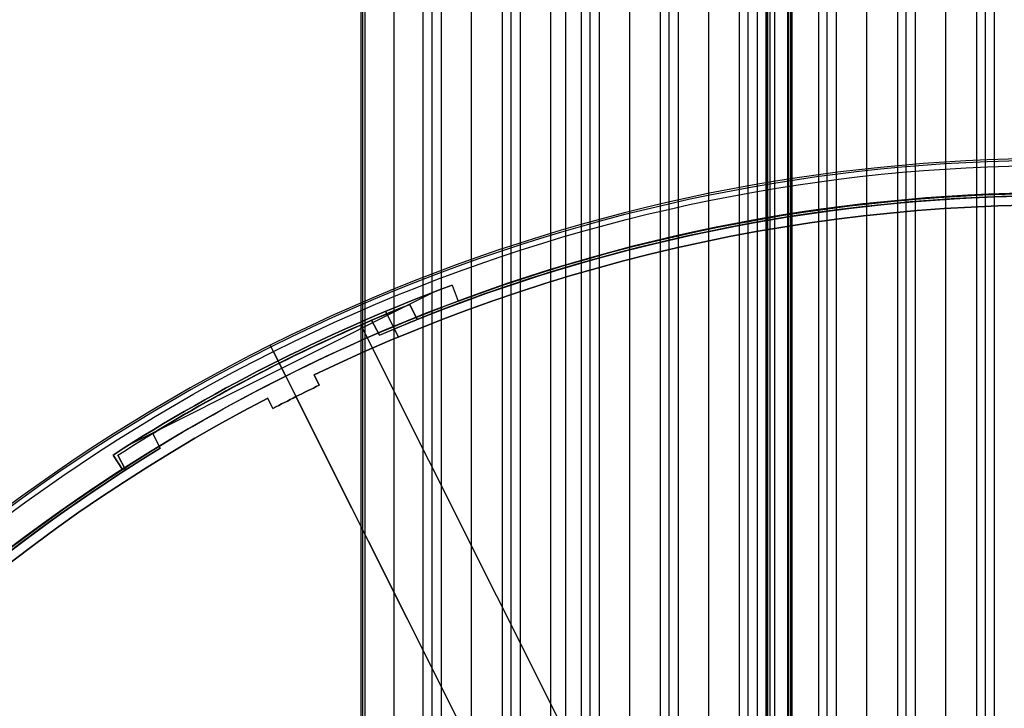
# Model space of a CAD drawing. Extents: x 19499 to 20475, y -6718 to -5871.
# Tile 35 of 60: x 19897 to 19982, y -6296 to -6236. Entities that reach past the tile are written whole.
import ezdxf

# ---------------------------------------------------------------- set-up
doc = ezdxf.new("R2010")
doc.units = 0
doc.layers.get('0').update_dxf_attribs({"linetype": 'CONTINUOUS'})
doc.layers.add('COLOR', color=7, linetype='CONTINUOUS')
doc.layers.add('LUZ', color=7, linetype='CONTINUOUS')

msp = doc.modelspace()

# ---------------------------------------------------------------- linework, layer by layer
for p, q in [((19932.502, -6371.428, 51.959), (19932.502, -5871.439, 51.959)), ((19933.279, -5871.439, 52.382), (19933.279, -6371.428, 52.382)), ((19935.938, -6371.428, 52.752), (19935.938, -5871.439, 52.752)), ((19938.598, -5871.439, 53.122), (19938.598, -6371.428, 53.122)), ((19939.374, -6352.562, 53.545), (19939.374, -5871.439, 53.545)), ((19940.151, -5871.439, 53.968), (19940.151, -6351.863, 53.968)), ((19942.81, -6352.045, 54.339), (19942.81, -5871.439, 54.339)), ((19944.088, -5871.439, 56.442), (19944.088, -6367.164, 56.442)), ((19945.47, -5871.439, 54.709), (19945.47, -6365.961, 54.709)), ((19946.246, -6364.945, 55.132), (19946.246, -5871.439, 55.132)), ((19947.023, -5871.439, 55.555), (19947.023, -6363.976, 55.555)), ((19949.683, -6361.201, 55.925), (19949.683, -5871.439, 55.925)), ((19952.342, -5871.439, 56.295), (19952.342, -6358.773, 56.295)), ((19953.119, -6358.063, 56.718), (19953.119, -5871.439, 56.718)), ((19953.895, -5871.439, 57.141), (19953.895, -6357.381, 57.141)), ((19956.555, -6355.406, 57.512), (19956.555, -5871.439, 57.512)), ((19959.214, -5871.439, 57.882), (19959.214, -6353.663, 57.882)), ((19959.991, -6353.152, 58.305), (19959.991, -5871.439, 58.305)), ((19960.767, -5871.439, 58.728), (19960.767, -6352.661, 58.728)), ((19961.533, -6351.853, 62.009), (19961.533, -5871.439, 62.009)), ((19961.533, -5871.439, 62.009), (19961.533, -6351.853, 62.009)), ((19961.701, -6351.853, 61.279), (19961.701, -5871.439, 61.279)), ((19961.87, -5871.439, 60.548), (19961.87, -6351.853, 60.548)), ((19962.282, -5871.439, 63.209), (19962.282, -6351.34, 63.209)), ((19963.427, -6351.245, 59.098), (19963.427, -5871.439, 59.098)), ((19963.481, -5871.439, 62.459), (19963.481, -6350.853, 62.459)), ((19963.481, -5871.439, 62.459), (19963.481, -6350.853, 62.459)), ((19963.65, -5871.439, 61.728), (19963.65, -6350.853, 61.728)), ((19963.819, -6350.853, 60.998), (19963.819, -5871.439, 60.998)), ((19966.086, -5871.439, 59.469), (19966.086, -6350.007, 59.469)), ((19966.863, -6349.648, 59.892), (19966.863, -5871.439, 59.892)), ((19967.639, -5871.439, 60.314), (19967.639, -6349.306, 60.314)), ((19970.299, -6348.333, 60.685), (19970.299, -5871.439, 60.685)), ((19972.958, -5871.439, 61.055), (19972.958, -6347.51, 61.055)), ((19973.735, -6347.278, 61.478), (19973.735, -5871.439, 61.478)), ((19974.512, -5871.439, 61.901), (19974.512, -6347.061, 61.901)), ((19977.171, -6346.469, 62.271), (19977.171, -5871.439, 62.271)), ((19979.83, -5871.439, 62.642), (19979.83, -6346.013, 62.642)), ((19980.607, -6345.896, 63.065), (19980.607, -5871.439, 63.065)), ((19981.384, -5871.439, 63.488), (19981.384, -6345.792, 63.488)), ((19931.726, -6371.428, 51.536), (19931.726, -5871.507, 51.536)), ((19929.19, -6371.428, 51.183), (19929.19, -5872.53, 51.183)), ((19926.305, -5877.439, 52.337), (19926.305, -6371.428, 52.337)), ((19926.479, -6371.428, 51.583), (19926.479, -5877.439, 51.583)), ((19926.654, -5877.439, 50.83), (19926.654, -6371.428, 50.83))]:
    msp.add_line(p, q)
at = {"layer": 'COLOR'}
for p, q in [((19932.753, -6259.982, -34.1), (19906.114, -6273.333, -34.1)), ((19934.251, -6259.417, -30.6), (19934.251, -6259.417, -34.1)), ((19934.251, -6259.417, -34.1), (19934.767, -6260.807, -34.1)), ((19934.251, -6259.417, -30.6), (19934.767, -6260.807, -30.6)), ((19934.251, -6259.417, -32.35), (19934.767, -6260.807, -32.35)), ((19934.509, -6260.112, -34.1), (19934.509, -6260.112, -30.6)), ((19934.767, -6260.807, -34.1), (19934.767, -6260.807, -30.6)), ((19929.577, -6263.928, -30.6), (19928.462, -6261.703, -30.6)), ((19918.425, -6264.645, -35.8), (19918.425, -6264.645, -11.461)), ((19919.769, -6267.327, -35.8), (19918.425, -6264.645, -35.8)), ((19953.372, -6334.378, 22.446), (19918.697, -6265.188, -10.541)), ((19919.104, -6266.001, -30.6), (19919.104, -6266.001, -34.1)), ((19919.769, -6267.327, -34.1), (19919.104, -6266.001, -34.1)), ((19919.769, -6267.327, -34.1), (19919.769, -6267.327, -35.8)), ((19922.236, -6267.228, -11.269), (19922.684, -6268.122, -10.843)), ((19922.236, -6267.228, -30.6), (19922.684, -6268.122, -30.6)), ((19922.236, -6267.228, -30.6), (19922.236, -6267.228, -11.269)), ((19922.684, -6268.122, -20.721), (19922.236, -6267.228, -20.721)), ((19922.46, -6267.675, -11.056), (19922.46, -6267.675, -30.6)), ((19922.684, -6268.122, -10.843), (19922.684, -6268.122, -30.6)), ((19918.661, -6270.138, -10.843), (19918.213, -6269.244, -11.269)), ((19918.661, -6270.138, -30.6), (19918.213, -6269.244, -30.6)), ((19918.213, -6269.244, -11.269), (19918.213, -6269.244, -30.6)), ((19918.661, -6270.138, -20.721), (19918.213, -6269.244, -20.721)), ((19959.604, -6346.812, 26.2), (19920.665, -6269.115, -10.843)), ((19920.665, -6269.115, -10.843), (19920.665, -6269.115, -30.6)), ((19918.437, -6269.691, -30.6), (19918.437, -6269.691, -11.056)), ((19918.661, -6270.138, -30.6), (19918.661, -6270.138, -10.843)), ((19904.764, -6274.195, -34.1), (19904.764, -6274.195, -30.6)), ((19905.569, -6275.441, -30.6), (19904.764, -6274.195, -30.6)), ((19905.569, -6275.441, -34.1), (19904.764, -6274.195, -34.1)), ((19904.764, -6274.195, -32.35), (19905.569, -6275.441, -32.35)), ((19905.167, -6274.818, -34.1), (19905.167, -6274.818, -30.6)), ((19905.569, -6275.441, -30.6), (19905.569, -6275.441, -34.1))]:
    msp.add_line(p, q, dxfattribs=at)
at = {"layer": 'COLOR', "extrusion": (0, 0, -1)}
for centre, radius, start, end in [((-19986.976, -6401.428, 20.935), 149, 64.24682, 122.51634), ((-19986.976, -6401.428, 10.541), 152.392, 333.38158, 153.38158), ((-19986.976, -6401.428, 30.6), 150, 69.63158, 117.13158), ((-19986.976, -6401.428, 33.2), 150, 69.63158, 117.13158), ((-19986.976, -6401.428, 30.6), 151.483, 57.13158, 69.63158), ((-19986.976, -6401.428, 32.35), 151.483, 57.13158, 69.63158), ((-19986.976, -6401.428, 34.1), 150, 57.13158, 69.63158), ((-19986.976, -6401.428, 20.721), 148, 62.51049, 64.25266), ((-19986.976, -6401.428, 20.935), 149, 4.24682, 62.51634), ((-19986.976, -6401.428, 30.6), 150, 9.63158, 57.13158), ((-19986.976, -6401.428, 33.2), 150, 9.63158, 57.13158)]:
    msp.add_arc(centre, radius, start, end, dxfattribs=at)
at = {"layer": 'COLOR'}
for centre, radius, start, end in [((19986.976, -6401.428, -35.8), 153, 26.61842, 206.61842), ((19986.976, -6401.428, -11.461), 153, 26.61842, 206.61842), ((19986.976, -6401.428, -23.63), 153, 26.61842, 206.61842), ((19986.976, -6401.428, -10.909), 152.834, 26.61842, 206.61842), ((19986.976, -6401.428, -35.8), 150, 26.61842, 206.61842), ((19986.976, -6401.428, -11.269), 149, 57.48366, 115.75318), ((19986.976, -6401.428, -30.6), 149, 57.48366, 115.75318), ((19986.976, -6401.428, -34.1), 151.483, 110.36842, 122.86842), ((19986.976, -6401.428, -10.843), 148, 115.74734, 117.48951), ((19986.976, -6401.428, -30.6), 148, 115.74734, 117.48951), ((19986.976, -6401.428, -11.269), 149, 117.48366, 175.75318), ((19986.976, -6401.428, -30.6), 149, 117.48366, 175.75318)]:
    msp.add_arc(centre, radius, start, end, dxfattribs=at)
at = {"layer": 'COLOR', "extrusion": (-0.89401, -0.448047, -4.1292e-12)}
msp.add_arc((14526.038, -11.461, -15000.423), 1, 113.08513, 180, dxfattribs=at)
at = {"layer": 'LUZ'}
for p, q in [((19930.552, -6261.097, -31.05), (19931.204, -6262.398, -31.05)), ((19931.204, -6262.398, -32.55), (19930.552, -6261.097, -32.55)), ((19930.552, -6261.097, -32.55), (19930.552, -6261.097, -31.05)), ((19930.552, -6261.097, -31.8), (19931.204, -6262.398, -31.8)), ((19930.878, -6261.747, -32.55), (19930.878, -6261.747, -31.05)), ((19927.242, -6262.474, -32.55), (19927.925, -6263.758, -32.55)), ((19927.242, -6262.474, -34.05), (19927.925, -6263.758, -34.05)), ((19927.242, -6262.474, -34.05), (19927.242, -6262.474, -32.55)), ((19927.925, -6263.758, -33.3), (19927.242, -6262.474, -33.3)), ((19931.204, -6262.398, -32.55), (19931.204, -6262.398, -31.05)), ((19926.289, -6262.887, -31.05), (20061.762, -6532.896, -31.05)), ((19926.289, -6262.887, -32.55), (20061.762, -6532.896, -32.55)), ((19927.583, -6263.116, -34.05), (19927.583, -6263.116, -32.55)), ((19927.925, -6263.758, -34.05), (19927.925, -6263.758, -32.55)), ((19919.147, -6266.24, -32.55), (19919.147, -6266.24, -31.05)), ((19915.962, -6267.886, -32.55), (19915.962, -6267.886, -34.05)), ((19908.859, -6273.609, -31.05), (19908.207, -6272.308, -31.05)), ((19908.207, -6272.308, -32.55), (19908.207, -6272.308, -31.05)), ((19908.207, -6272.308, -32.55), (19908.859, -6273.609, -32.55)), ((19908.207, -6272.308, -31.8), (19908.859, -6273.609, -31.8)), ((19908.533, -6272.959, -31.05), (19908.533, -6272.959, -32.55)), ((19908.859, -6273.609, -32.55), (19908.859, -6273.609, -31.05)), ((19905.169, -6274.212, -34.05), (19905.169, -6274.212, -32.55)), ((19905.852, -6275.496, -32.55), (19905.169, -6274.212, -32.55)), ((19905.852, -6275.496, -34.05), (19905.169, -6274.212, -34.05)), ((19905.169, -6274.212, -33.3), (19905.852, -6275.496, -33.3)), ((19905.51, -6274.854, -34.05), (19905.51, -6274.854, -32.55)), ((19905.852, -6275.496, -34.05), (19905.852, -6275.496, -32.55))]:
    msp.add_line(p, q, dxfattribs=at)
at = {"layer": 'LUZ', "extrusion": (0, 0, -1)}
for centre, radius, start, end in [((-19986.976, -6401.428, 34.05), 149.8, 66.78401, 117.21083), ((-19986.976, -6401.428, 33.3), 149.8, 66.78401, 117.21083), ((-19986.976, -6401.428, 31.05), 149.8, 68.14204, 118.56887), ((-19986.976, -6401.428, 32.55), 149.8, 68.14204, 117.21083), ((-19986.976, -6401.428, 31.05), 151.25, 58.61486, 68.09605), ((-19986.976, -6401.428, 34.05), 151.25, 57.25683, 66.73802), ((-19986.976, -6401.428, 33.3), 151.25, 57.25683, 66.73802), ((-19986.976, -6401.428, 32.55), 151.25, 58.61486, 66.73802), ((-19986.976, -6401.428, 32.55), 149.8, 66.78401, 68.14204), ((-19986.976, -6401.428, 32.55), 151.25, 57.25683, 58.61486), ((-19986.976, -6401.428, 31.05), 149.8, 8.14204, 58.56887), ((-19986.976, -6401.428, 34.05), 149.8, 6.78401, 57.21083), ((-19986.976, -6401.428, 33.3), 149.8, 6.78401, 57.21083), ((-19986.976, -6401.428, 32.55), 149.8, 8.14204, 57.21083)]:
    msp.add_arc(centre, radius, start, end, dxfattribs=at)
at = {"layer": 'LUZ'}
for centre, radius, start, end in [((19986.976, -6401.428, -32.55), 149.8, 62.78917, 111.85796), ((19986.976, -6401.428, -31.8), 149.8, 61.43113, 111.85796), ((19986.976, -6401.428, -31.8), 151.25, 111.90395, 121.38514), ((19986.976, -6401.428, -32.55), 151.25, 111.90395, 113.26198), ((19986.976, -6401.428, -32.55), 151.25, 113.26198, 121.38514), ((19986.976, -6401.428, -31.8), 149.8, 121.43113, 171.85796), ((19986.976, -6401.428, -32.55), 149.8, 121.43113, 122.78917), ((19986.976, -6401.428, -32.55), 149.8, 122.78917, 171.85796)]:
    msp.add_arc(centre, radius, start, end, dxfattribs=at)

doc.saveas('drawing.dxf')
